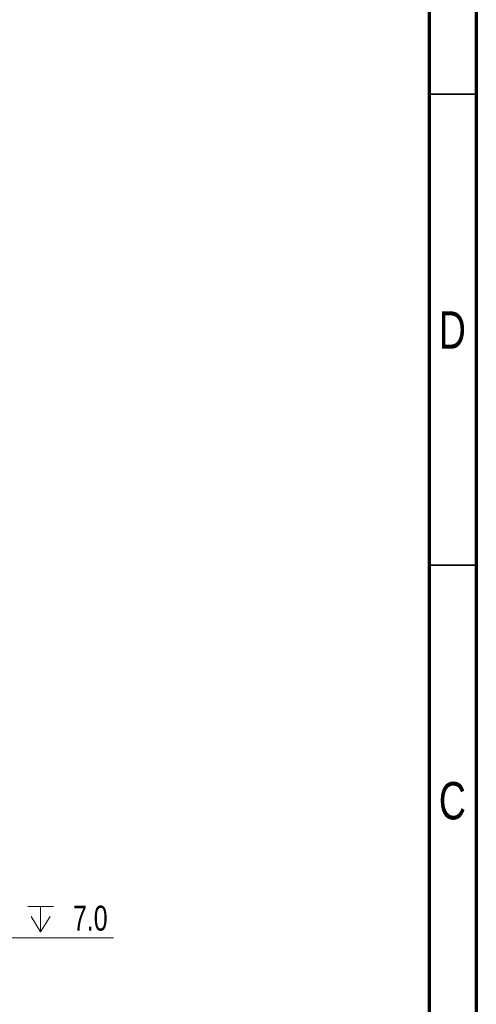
# Paper-space layout 'Sheet2' of a CAD drawing. Header units: millimetres. Extents: x 15 to 415, y 5 to 292.
# Tile 6 of 9: x 367 to 415, y 102 to 206. Entities that reach past the tile are written whole.
import ezdxf

# ---------------------------------------------------------------- set-up
doc = ezdxf.new("R2010")
doc.units = ezdxf.units.MM
doc.styles.add('SLDTEXTSTYLE0', font='TXT', dxfattribs={"width": 0.75})
doc.styles.add('SLDTEXTSTYLE2', font='TXT', dxfattribs={"width": 0.7})

# ---------------------------------------------------------------- blocks, each defined once
blk = doc.blocks.new('SW_SYMBOL_HOLE_DEPTH')
at = {"color": 0, "linetype": 'Continuous', "lineweight": 0}
for p, q in [((0, 875), (800, 875)), ((400, 875), (400, 75)), ((100, 555), (400, 75)), ((700, 555), (400, 75))]:
    blk.add_line(p, q, dxfattribs=at)
blk = doc.blocks.new('SW_NOTE_0_11')
at = {"color": 0, "linetype": 'Continuous', "lineweight": 0}
blk.add_line((20.39, 0), (0, 0), dxfattribs=at)
at = {"color": 0, "linetype": 'Continuous', "lineweight": 0, "xscale": 0.0033796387, "yscale": 0.0033796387, "zscale": 0.0033796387}
blk.add_blockref('SW_SYMBOL_HOLE_DEPTH', (11.28, 0.39), dxfattribs=at)
at = {"color": 0, "linetype": 'Continuous', "lineweight": 0, "char_height": 2.646, "attachment_point": 1}
for s, insert, style in [('6x M4', (0.48, 3.43), 'SLDTEXTSTYLE2'), ('7.0', (16.06, 3.43), 'SLDTEXTSTYLE0')]:
    blk.add_mtext(s, dxfattribs=dict(at, insert=insert, style=style))

psp = doc.layouts.new('Sheet2')

# ---------------------------------------------------------------- linework, layer by layer
at = {"color": 7, "linetype": 'Continuous', "lineweight": 70}
for p, q in [((415, 292), (415, 5)), ((410, 287), (410, 10))]:
    psp.add_line(p, q, dxfattribs=at)
at = {"color": 7, "linetype": 'Continuous', "lineweight": 35}
for p, q in [((410, 198.5), (415, 198.5)), ((415, 148.5), (410, 148.5)), ((410, 148.5), (415, 148.5))]:
    psp.add_line(p, q, dxfattribs=at)

# ---------------------------------------------------------------- block references
at = {"color": 7, "linetype": 'Continuous', "lineweight": 0}
psp.add_blockref('SW_NOTE_0_11', (356.093407, 108.889805), dxfattribs=at)

# ---------------------------------------------------------------- texts
at = {"color": 7, "linetype": 'Continuous', "lineweight": 0, "char_height": 3.96875, "attachment_point": 2, "style": 'SLDTEXTSTYLE0'}
for s, insert in [('D', (412.452687, 175.456189)), ('C', (412.458659, 125.456189))]:
    psp.add_mtext(s, dxfattribs=dict(at, insert=insert))

doc.saveas('drawing.dxf')
